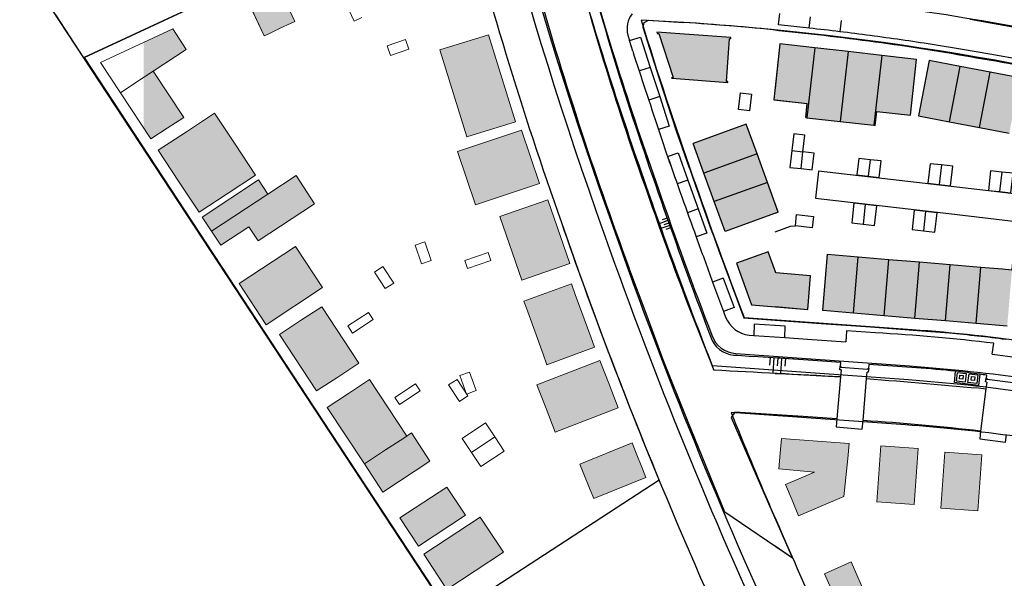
# Model space of a CAD drawing. Header units: metres. Extents: x 89795 to 94000, y 463250 to 466585.
# Tile 131 of 185: x 90366 to 90541, y 465283 to 465382. Entities that reach past the tile are written whole.
import ezdxf

# ---------------------------------------------------------------- set-up
doc = ezdxf.new("R2010")
doc.units = ezdxf.units.M
doc.layers.add('92.1_Bestaande bebouwing - Existing building H', color=7, linetype='Continuous', true_color=0xb5b6af)
doc.layers.add('XXX_Background', color=3, linetype='Continuous')

msp = doc.modelspace()

# ---------------------------------------------------------------- hatches: boundary and pattern name
at = {"layer": '92.1_Bestaande bebouwing - Existing building H'}
for points in [[(90410.87, 465390.23), (90410.19, 465389.92), (90408.16, 465388.97), (90406.12, 465388.02), (90405.44, 465387.7), (90409.24, 465379.54), (90409.92, 465379.86), (90411.96, 465380.81), (90414, 465381.76), (90414.68, 465382.08)], [(90395.38, 465377.12), (90392.98, 465380.78), (90387.81, 465378.37), (90387.81, 465372.15), (90389.53, 465373.27)], [(90449.07, 465379.72), (90440.47, 465377.06), (90445.26, 465361.59), (90453.86, 465364.25)], [(90491.72, 465376.5), (90491.91, 465379.01), (90492.15, 465378.99), (90492.17, 465379.21), (90479.01, 465380.17), (90479.08, 465379.93), (90479.35, 465379.92), (90481.89, 465372.12), (90481.62, 465372.14), (90481.67, 465371.99), (90491.6, 465371.25), (90491.61, 465371.42), (90491.37, 465371.44)], [(90507.05, 465377.42), (90500.88, 465378.12), (90500, 465370.26), (90499.77, 465368.16), (90505.73, 465367.52), (90505.45, 465365), (90505.64, 465364.98)], [(90513.01, 465376.74), (90507.05, 465377.42), (90505.64, 465364.98), (90511.6, 465364.31)], [(90518.97, 465376.06), (90513.01, 465376.74), (90511.6, 465364.31), (90517.57, 465363.64)], [(90525.16, 465375.35), (90518.97, 465376.06), (90517.57, 465363.64), (90517.82, 465363.61), (90518.09, 465366.1), (90524.06, 465365.42)], [(90532.9, 465374.07), (90527.37, 465375.13), (90525.49, 465365.31), (90531.02, 465364.25)], [(90538.21, 465373.06), (90532.9, 465374.07), (90531.02, 465364.25), (90536.33, 465363.24)], [(90389.53, 465373.27), (90387.81, 465372.15), (90387.81, 465363.14), (90389.09, 465361.2), (90392.01, 465363.12), (90394.94, 465365.04)], [(90543.51, 465372.05), (90538.21, 465373.06), (90536.33, 465363.24), (90541.63, 465362.22)], [(90407.68, 465354.76), (90404.06, 465360.27), (90400.43, 465365.79), (90395.42, 465362.49), (90390.41, 465359.2), (90394.03, 465353.68), (90397.66, 465348.17), (90402.67, 465351.46)], [(90494.9, 465363.84), (90485.47, 465360.42), (90487.37, 465355.14), (90496.81, 465358.56)], [(90454.94, 465362.79), (90443.57, 465358.96), (90446.76, 465349.48), (90458.13, 465353.31)], [(90498.65, 465353.48), (90496.81, 465358.56), (90487.37, 465355.14), (90489.2, 465350.06)], [(90418.19, 465349.69), (90414.89, 465354.71), (90409.88, 465351.41), (90399.85, 465344.82), (90401.5, 465342.32), (90406.51, 465345.61), (90408.16, 465343.1)], [(90409.88, 465351.41), (90408.23, 465353.92), (90398.2, 465347.33), (90399.85, 465344.82)], [(90500.56, 465348.19), (90500, 465349.74), (90498.65, 465353.48), (90489.2, 465350.06), (90491.12, 465344.74)], [(90459.61, 465350.39), (90451.1, 465347.45), (90455.01, 465336.11), (90463.52, 465339.04)], [(90414.82, 465342.08), (90404.79, 465335.49), (90409.59, 465328.19), (90419.61, 465334.78)], [(90506.32, 465336.89), (90500.17, 465337.41), (90500, 465337.88), (90498.81, 465341.17), (90493.17, 465339.13), (90495.84, 465331.75), (90505.82, 465330.91)], [(90514.79, 465340.25), (90509.33, 465340.71), (90508.47, 465330.71), (90513.94, 465330.24)], [(90520.24, 465339.8), (90514.79, 465340.25), (90513.94, 465330.24), (90519.39, 465329.78)], [(90525.69, 465339.34), (90520.24, 465339.8), (90519.39, 465329.78), (90524.85, 465329.32)], [(90531.14, 465338.89), (90525.69, 465339.34), (90524.85, 465329.32), (90530.29, 465328.86)], [(90536.59, 465338.43), (90531.14, 465338.89), (90530.29, 465328.86), (90535.75, 465328.4)], [(90542.11, 465337.94), (90540.42, 465338.11), (90536.59, 465338.43), (90535.75, 465328.4), (90541.26, 465327.93)], [(90467.25, 465326.05), (90464.51, 465333.56), (90463.82, 465335.44), (90455.37, 465332.35), (90456.05, 465330.48), (90458.8, 465322.96), (90459.48, 465321.08), (90467.94, 465324.17)], [(90419.46, 465331.38), (90415.7, 465328.91), (90411.94, 465326.44), (90418.53, 465316.41), (90422.29, 465318.88), (90426.05, 465321.35)], [(90470.51, 465317.62), (90468.89, 465321.82), (90457.7, 465317.49), (90459.32, 465313.29), (90460.94, 465309.1), (90472.13, 465313.42)], [(90427.97, 465318.43), (90424.21, 465315.96), (90420.45, 465313.48), (90427.04, 465303.46), (90427.58, 465303.81), (90430.8, 465305.93), (90434.02, 465308.05), (90434.56, 465308.4)], [(90435.4, 465308.95), (90434.02, 465308.05), (90430.8, 465305.93), (90427.58, 465303.81), (90427.04, 465303.46), (90430.33, 465298.44), (90438.69, 465303.93)], [(90477.07, 465301.06), (90476.45, 465302.59), (90475.21, 465305.65), (90474.59, 465307.18), (90465.32, 465303.42), (90465.94, 465301.89), (90467.18, 465298.83), (90467.8, 465297.3)], [(90512.59, 465301.06), (90512.93, 465304.4), (90513.2, 465307.09), (90501.18, 465307.95), (90500.93, 465305.33), (90500.66, 465302.57), (90507.02, 465301.95), (90501.86, 465299.76), (90503.03, 465297), (90504.2, 465294.23), (90512.25, 465297.65)], [(90525.42, 465306.21), (90522.12, 465306.44), (90518.83, 465306.68), (90518.12, 465296.7), (90521.41, 465296.47), (90524.71, 465296.23)], [(90536.77, 465305.07), (90535.12, 465305.19), (90531.83, 465305.42), (90530.18, 465305.54), (90529.47, 465295.57), (90531.12, 465295.45), (90534.41, 465295.22), (90536.06, 465295.1)], [(90441.71, 465299.34), (90433.35, 465293.85), (90436.65, 465288.83), (90445.01, 465294.32)], [(90447.62, 465294), (90437.59, 465287.41), (90441.71, 465281.14), (90451.73, 465287.73)], [(90519.18, 465279.88), (90516.32, 465279.67), (90513.54, 465286.03), (90511.15, 465284.96), (90508.77, 465283.89), (90516.04, 465267.89), (90518.44, 465268.62), (90520.87, 465269.35)]]:
    msp.add_hatch(color=256, dxfattribs=at).paths.add_polyline_path(points)

# ---------------------------------------------------------------- linework, layer by layer
at = {"layer": 'XXX_Background'}
for p, q in [((90446.88, 465269.62), (90365.79, 465393.02)), ((90377.2, 465375.65), (90372.21, 465383.25))]:
    msp.add_line(p, q, dxfattribs=at)
at = {"layer": 'XXX_Background', "linetype": 'Continuous', "lineweight": 0}
for p, q in [((90410.87, 465390.23), (90414.68, 465382.08)), ((90414.68, 465382.08), (90410.87, 465390.23)), ((90409.24, 465379.54), (90405.44, 465387.7)), ((90405.44, 465387.7), (90409.24, 465379.54)), ((90425.22, 465382.17), (90423.38, 465386.13)), ((90426.58, 465382.8), (90425.22, 465382.17)), ((90380.15, 465374.8), (90392.98, 465380.78)), ((90392.98, 465380.78), (90395.38, 465377.12)), ((90409.92, 465379.86), (90411.96, 465380.81)), ((90411.96, 465380.81), (90414, 465381.76)), ((90414, 465381.76), (90414.68, 465382.08)), ((90409.24, 465379.54), (90409.92, 465379.86)), ((90431.06, 465377.74), (90434.36, 465378.89)), ((90434.36, 465378.89), (90434.95, 465377.19)), ((90440.47, 465377.06), (90449.07, 465379.72)), ((90449.07, 465379.72), (90453.86, 465364.25)), ((90395.38, 465377.12), (90389.53, 465373.27)), ((90431.65, 465376.04), (90431.06, 465377.74)), ((90434.95, 465377.19), (90431.65, 465376.04)), ((90445.26, 465361.59), (90440.47, 465377.06)), ((90383.68, 465369.43), (90380.15, 465374.8)), ((90389.53, 465373.27), (90386.6, 465371.35)), ((90394.94, 465365.04), (90389.53, 465373.27)), ((90386.6, 465371.35), (90383.68, 465369.43)), ((90383.68, 465369.43), (90389.09, 465361.2)), ((90392.01, 465363.12), (90394.94, 465365.04)), ((90400.43, 465365.79), (90395.42, 465362.49)), ((90400.43, 465365.79), (90404.06, 465360.27)), ((90404.06, 465360.27), (90400.43, 465365.79)), ((90389.09, 465361.2), (90392.01, 465363.12)), ((90453.86, 465364.25), (90445.26, 465361.59)), ((90395.42, 465362.49), (90390.41, 465359.2)), ((90443.57, 465358.96), (90454.94, 465362.79)), ((90454.94, 465362.79), (90458.13, 465353.31)), ((90407.68, 465354.76), (90404.06, 465360.27)), ((90404.06, 465360.27), (90407.68, 465354.76)), ((90394.03, 465353.68), (90390.41, 465359.2)), ((90390.41, 465359.2), (90394.03, 465353.68)), ((90446.76, 465349.48), (90443.57, 465358.96)), ((90402.67, 465351.46), (90407.68, 465354.76)), ((90409.88, 465351.41), (90414.89, 465354.71)), ((90418.19, 465349.69), (90414.89, 465354.71)), ((90394.03, 465353.68), (90397.66, 465348.17)), ((90397.66, 465348.17), (90394.03, 465353.68)), ((90408.23, 465353.92), (90398.2, 465347.33)), ((90409.88, 465351.41), (90408.23, 465353.92)), ((90458.13, 465353.31), (90446.76, 465349.48)), ((90397.66, 465348.17), (90402.67, 465351.46)), ((90399.85, 465344.82), (90409.88, 465351.41)), ((90418.19, 465349.69), (90408.16, 465343.1)), ((90459.61, 465350.39), (90451.1, 465347.45)), ((90463.52, 465339.04), (90459.61, 465350.39)), ((90398.2, 465347.33), (90399.85, 465344.82)), ((90451.1, 465347.45), (90455.01, 465336.11)), ((90401.5, 465342.32), (90406.51, 465345.61)), ((90406.51, 465345.61), (90408.16, 465343.1)), ((90399.85, 465344.82), (90401.5, 465342.32)), ((90404.79, 465335.49), (90414.82, 465342.08)), ((90414.82, 465342.08), (90419.61, 465334.78)), ((90436.07, 465342.3), (90437.77, 465342.89)), ((90437.21, 465338.99), (90436.07, 465342.3)), ((90437.77, 465342.89), (90438.92, 465339.58)), ((90444.88, 465339.6), (90449.01, 465341.02)), ((90449.01, 465341.02), (90449.5, 465339.6)), ((90428.82, 465337.53), (90430.32, 465338.52)), ((90430.32, 465338.52), (90432.24, 465335.6)), ((90438.92, 465339.58), (90437.21, 465338.99)), ((90445.37, 465338.18), (90444.88, 465339.6)), ((90449.5, 465339.6), (90445.37, 465338.18)), ((90455.01, 465336.11), (90463.52, 465339.04)), ((90430.74, 465334.61), (90428.82, 465337.53)), ((90409.59, 465328.19), (90404.79, 465335.49)), ((90432.24, 465335.6), (90430.74, 465334.61)), ((90455.37, 465332.35), (90463.82, 465335.44)), ((90463.82, 465335.44), (90455.37, 465332.35)), ((90464.51, 465333.56), (90463.82, 465335.44)), ((90419.61, 465334.78), (90409.59, 465328.19)), ((90464.51, 465333.56), (90467.25, 465326.05)), ((90455.37, 465332.35), (90456.05, 465330.48)), ((90419.46, 465331.38), (90415.7, 465328.91)), ((90426.05, 465321.35), (90419.46, 465331.38)), ((90424.09, 465327.97), (90427.75, 465330.37)), ((90427.75, 465330.37), (90428.57, 465329.11)), ((90458.8, 465322.96), (90456.05, 465330.48)), ((90415.7, 465328.91), (90411.94, 465326.44)), ((90428.57, 465329.11), (90424.92, 465326.71)), ((90411.94, 465326.44), (90418.53, 465316.41)), ((90424.92, 465326.71), (90424.09, 465327.97)), ((90467.94, 465324.17), (90467.25, 465326.05)), ((90458.8, 465322.96), (90459.48, 465321.08)), ((90467.94, 465324.17), (90459.48, 465321.08)), ((90459.48, 465321.08), (90467.94, 465324.17)), ((90422.29, 465318.88), (90426.05, 465321.35)), ((90457.7, 465317.49), (90468.89, 465321.82)), ((90468.89, 465321.82), (90470.51, 465317.62)), ((90444.01, 465319.16), (90445.7, 465319.77)), ((90445.7, 465319.77), (90446.9, 465316.49)), ((90418.53, 465316.41), (90422.29, 465318.88)), ((90427.97, 465318.43), (90424.21, 465315.96)), ((90427.97, 465318.43), (90434.56, 465308.4)), ((90432.44, 465315.26), (90436.09, 465317.66)), ((90436.09, 465317.66), (90436.92, 465316.41)), ((90442, 465317.48), (90443.5, 465318.46)), ((90443.92, 465314.55), (90442, 465317.48)), ((90443.5, 465318.46), (90445.42, 465315.54)), ((90445.21, 465315.87), (90444.01, 465319.16)), ((90459.32, 465313.29), (90457.7, 465317.49)), ((90470.51, 465317.62), (90472.13, 465313.42)), ((90424.21, 465315.96), (90420.45, 465313.48)), ((90436.92, 465316.41), (90433.27, 465314.01)), ((90446.9, 465316.49), (90445.21, 465315.87)), ((90433.27, 465314.01), (90432.44, 465315.26)), ((90445.42, 465315.54), (90443.92, 465314.55)), ((90427.04, 465303.46), (90420.45, 465313.48)), ((90460.94, 465309.1), (90459.32, 465313.29)), ((90472.13, 465313.42), (90460.94, 465309.1)), ((90444.4, 465307.99), (90448.58, 465310.73)), ((90448.58, 465310.73), (90450.23, 465308.23)), ((90434.02, 465308.05), (90435.4, 465308.95)), ((90435.4, 465308.95), (90438.69, 465303.93)), ((90430.8, 465305.93), (90434.02, 465308.05)), ((90446.05, 465305.48), (90444.4, 465307.99)), ((90450.23, 465308.23), (90446.05, 465305.48)), ((90450.23, 465308.23), (90451.88, 465305.72)), ((90465.32, 465303.42), (90474.59, 465307.18)), ((90475.21, 465305.65), (90474.59, 465307.18)), ((90501.18, 465307.95), (90500.93, 465305.33)), ((90501.18, 465307.95), (90513.2, 465307.09)), ((90512.93, 465304.4), (90513.2, 465307.09)), ((90427.58, 465303.81), (90430.8, 465305.93)), ((90447.7, 465302.97), (90446.05, 465305.48)), ((90451.88, 465305.72), (90447.7, 465302.97)), ((90475.21, 465305.65), (90476.45, 465302.59)), ((90500.93, 465305.33), (90500.66, 465302.57)), ((90518.12, 465296.7), (90518.83, 465306.68)), ((90518.83, 465306.68), (90518.12, 465296.7)), ((90522.12, 465306.44), (90518.83, 465306.68)), ((90525.42, 465306.21), (90522.12, 465306.44)), ((90525.42, 465306.21), (90524.71, 465296.23)), ((90524.71, 465296.23), (90525.42, 465306.21)), ((90529.47, 465295.57), (90530.18, 465305.54)), ((90529.47, 465295.57), (90530.18, 465305.54)), ((90531.83, 465305.42), (90530.18, 465305.54)), ((90531.83, 465305.42), (90535.12, 465305.19)), ((90427.04, 465303.46), (90427.58, 465303.81)), ((90438.69, 465303.93), (90430.33, 465298.44)), ((90512.93, 465304.4), (90512.59, 465301.06)), ((90536.77, 465305.07), (90535.12, 465305.19)), ((90536.77, 465305.07), (90536.06, 465295.1)), ((90536.77, 465305.07), (90536.06, 465295.1)), ((90430.33, 465298.44), (90427.04, 465303.46)), ((90465.32, 465303.42), (90465.94, 465301.89)), ((90467.18, 465298.83), (90465.94, 465301.89)), ((90477.07, 465301.06), (90476.45, 465302.59)), ((90500.66, 465302.57), (90507.02, 465301.95)), ((90501.86, 465299.76), (90507.02, 465301.95)), ((90477.07, 465301.06), (90467.8, 465297.3)), ((90512.25, 465297.65), (90512.59, 465301.06)), ((90433.35, 465293.85), (90441.71, 465299.34)), ((90441.71, 465299.34), (90445.01, 465294.32)), ((90467.18, 465298.83), (90467.8, 465297.3)), ((90501.86, 465299.76), (90503.03, 465297)), ((90503.03, 465297), (90504.2, 465294.23)), ((90512.25, 465297.65), (90504.2, 465294.23)), ((90518.12, 465296.7), (90521.41, 465296.47)), ((90521.41, 465296.47), (90524.71, 465296.23)), ((90529.47, 465295.57), (90531.12, 465295.45)), ((90534.41, 465295.22), (90531.12, 465295.45)), ((90534.41, 465295.22), (90536.06, 465295.1)), ((90436.65, 465288.83), (90433.35, 465293.85)), ((90445.01, 465294.32), (90436.65, 465288.83)), ((90437.59, 465287.41), (90447.62, 465294)), ((90447.62, 465294), (90451.73, 465287.73)), ((90451.73, 465287.73), (90441.71, 465281.14)), ((90441.71, 465281.14), (90437.59, 465287.41)), ((90513.54, 465286.03), (90511.15, 465284.96)), ((90516.32, 465279.67), (90513.54, 465286.03)), ((90511.15, 465284.96), (90508.77, 465283.89)), ((90508.77, 465283.89), (90516.04, 465267.89))]:
    msp.add_line(p, q, dxfattribs=at)
at = {"layer": 'XXX_Background'}
for points in [[(90393.47, 465567.54, 0.377248), (90393.74, 465568.56), (90394.2, 465567.87), (90394.52, 465567.37), (90409.26, 465545.09, -0.105435), (90439.12, 465468.99, 0.04402), (90469.99, 465349.04, 0.023216), (90499.47, 465275.32), (90504.75, 465263.73), (90504.75, 465263.73, 0.445601), (90503.61, 465264.08), (90502.78, 465263.59), (90497.79, 465274.56, -0.023215), (90468.24, 465348.43, -0.044019), (90437.3, 465468.68, 0.105433), (90407.71, 465544.07), (90392.59, 465566.94)], [(90463.41, 465396.36), (90465.36, 465396.25, 0.016593), (90479.28, 465352.3, 0.008178), (90488.78, 465326.32, 0.30235), (90493.06, 465323.06), (90523.9, 465320.86, -0.035938), (90566.82, 465314.69), (90565.92, 465312.32, 0.035697), (90523.73, 465318.37), (90488.91, 465320.85, -0.009697), (90477.54, 465351.68, -0.014806), (90464.94, 465390.97, -0.002011)], [(90472.22, 465395.88), (90472.22, 465395.88), (90480.07, 465395.45, -0.055054), (90588.93, 465377.34), (90588.93, 465377.34, -0.002244), (90593.26, 465376.09, -0.000502), (90592.64, 465374.19, 0.002249), (90588.31, 465375.43), (90586.83, 465370.86, 0.054923), (90479.69, 465388.66), (90474.58, 465388.94, -0.018209), (90474.22, 465388.97, -0.001843), (90472.8, 465393.84), (90470.58, 465393.97), (90470, 465396), (90472.22, 465395.88)]]:
    msp.add_lwpolyline(points, format="xyb", close=True, dxfattribs=at)
at = {"layer": 'XXX_Background', "elevation": 1.2}
for points in [[(90443.73, 465406.64), (90377.2, 465375.65), (90442.37, 465276.49), (90479.42, 465300.61, -0.01414), (90462.1, 465346.28, -0.022133)], [(90462.1, 465346.28, -0.022133), (90443.73, 465406.64), (90377.27, 465375.68), (90442.35, 465276.48), (90452.52, 465261.04), (90463.17, 465244.31), (90466.65, 465237.81), (90466.65, 465237.81), (90498.63, 465257.02), (90491.9, 465271.81, -0.023228)], [(90584.72, 465364.71, 0.054734), (90479.34, 465382.17), (90476.22, 465382.34, 0.010668), (90485.42, 465354.44, 0.007921), (90494.53, 465329.47), (90524.37, 465327.35, -0.03633), (90568.68, 465320.94), (90572.68, 465331.42, 0.008924)], [(90562.54, 465304.87, 0.034392), (90523.16, 465310.39), (90492.19, 465312.6, 0.010903), (90506.75, 465278.64), (90513.11, 465264.67, -0.151777), (90548.21, 465267.37), (90562.54, 465304.87)]]:
    msp.add_lwpolyline(points, format="xyb", close=True, dxfattribs=at)
at = {"layer": 'XXX_Background'}
for points in [[(90463.6, 465396.1, 0.021875), (90477.33, 465351.57)], [(90465.94, 465394.06, 0.002017), (90472.34, 465372.23)], [(90457.2, 465390.03, 0.019922), (90474.04, 465338.34)], [(90474.63, 465383.47, 0.237521), (90473.86, 465379.66)], [(90500.69, 465380.51, 0.011008), (90483.76, 465381.89)], [(90500.69, 465380.51, -0.007539), (90518.92, 465378.34)], [(90516.92, 465379.57, 0.006215), (90506.08, 465380.9)], [(90527.9, 465377.99, 0.007514), (90516.92, 465379.57)], [(90518.92, 465378.34, -0.010006), (90536.95, 465375.45)], [(90474.72, 465376.79, 0.002359), (90479.29, 465362.91)], [(90474.72, 465376.79, 0.002366), (90479.29, 465362.91)], [(90536.95, 465375.45, -0.011155), (90555.04, 465372)], [(90472.34, 465372.23, 0.012925), (90488.81, 465325.41)], [(90479.29, 465362.91, 0.000761), (90480.74, 465358.57)], [(90480.91, 465358.1, 0.002646), (90485.99, 465343.8)], [(90480.91, 465358.1, 0.002597), (90485.99, 465343.8)], [(90484.8, 465355.99, 0.007552), (90493.59, 465331.78)], [(90477.33, 465351.57, 0.008417), (90484.47, 465331.96)], [(90485.99, 465343.8, 0.001629), (90488.92, 465335.77)], [(90491.23, 465329.53, 0.276294), (90495.41, 465326.33)], [(90538.88, 465324.89, 0.015109), (90517.85, 465326.75)], [(90530.99, 465326.73, -0.008589), (90541.01, 465325.62)], [(90488.81, 465325.41, 0.296236), (90493.34, 465322.76)], [(90538.59, 465322.94, -0.006422), (90545.92, 465321.97)], [(90511.64, 465318.91, 0.000744), (90489.16, 465320.1)], [(90532.07, 465319.91, 0.011102), (90525.13, 465320.51)], [(90536.38, 465319.39, 0.007169), (90532.07, 465319.91)], [(90537.63, 465319.21, 0.002454), (90536.38, 465319.39)], [(90516.26, 465318.61, -0.002889), (90537.49, 465316.82)], [(90536.54, 465309.27, 0.01219), (90515.64, 465311.16)]]:
    msp.add_lwpolyline(points, format="xyb", dxfattribs=at)
for points in [[(90479.44, 465372.09), (90476.58, 465381.03), (90476.73, 465381.89), (90477.5, 465382.29), (90483.76, 465381.89)], [(90506.08, 465380.9), (90500.61, 465381.49), (90500.85, 465383.52)], [(90506.08, 465380.9), (90506.32, 465382.92)], [(90511.57, 465380.26), (90511.82, 465382.26)], [(90534.7, 465382.5), (90538.93, 465381.74), (90544.57, 465380.73)], [(90500, 465380.59), (90500.34, 465380.55), (90500.69, 465380.51)], [(90473.86, 465379.66), (90474.15, 465378.68)], [(90474.15, 465378.68), (90476.09, 465379.27), (90477.83, 465373.93), (90479.51, 465368.74), (90481.2, 465363.49), (90479.29, 465362.91)], [(90492.15, 465378.99), (90492.17, 465379.21), (90479.01, 465380.17)], [(90479.01, 465380.17), (90479.08, 465379.93), (90479.35, 465379.92)], [(90479.35, 465379.92), (90481.89, 465372.12)], [(90491.72, 465376.5), (90491.91, 465379.01)], [(90492.15, 465378.99), (90491.91, 465379.01)], [(90474.72, 465376.79), (90474.15, 465378.68)], [(90507.05, 465377.42), (90500.88, 465378.12), (90499.77, 465368.16)], [(90507.05, 465377.42), (90500.88, 465378.12), (90500, 465370.26)], [(90507.05, 465377.42), (90505.64, 465364.98)], [(90513.01, 465376.74), (90507.05, 465377.42)], [(90560.65, 465373.79), (90560.27, 465371.88), (90554.91, 465373.03), (90549.52, 465374.16), (90544.15, 465375.19), (90538.18, 465376.25), (90533.34, 465377.08), (90527.9, 465377.99)], [(90491.37, 465371.44), (90491.72, 465376.5)], [(90513.01, 465376.74), (90511.6, 465364.31)], [(90518.97, 465376.06), (90513.01, 465376.74)], [(90518.97, 465376.06), (90517.57, 465363.64)], [(90517.57, 465363.64), (90517.82, 465363.61), (90518.09, 465366.1), (90524.06, 465365.42), (90525.16, 465375.35)], [(90525.16, 465375.35), (90518.97, 465376.06)], [(90477.83, 465373.93), (90475.91, 465373.31)], [(90527.37, 465375.13), (90525.49, 465365.31), (90531.02, 465364.25)], [(90532.9, 465374.07), (90527.37, 465375.13)], [(90531.02, 465364.25), (90532.9, 465374.07)], [(90538.21, 465373.06), (90532.9, 465374.07)], [(90482.56, 465362.42), (90479.44, 465372.09)], [(90481.62, 465372.14), (90481.89, 465372.12)], [(90481.62, 465372.14), (90481.67, 465371.99)], [(90481.67, 465371.99), (90491.6, 465371.25)], [(90536.33, 465363.24), (90538.21, 465373.06)], [(90543.51, 465372.05), (90538.21, 465373.06)], [(90491.61, 465371.42), (90491.37, 465371.44)], [(90491.6, 465371.25), (90491.61, 465371.42)], [(90479.51, 465368.74), (90477.59, 465368.12)], [(90499.77, 465368.16), (90505.73, 465367.52)], [(90500, 465368.14), (90505.73, 465367.52)], [(90505.45, 465365), (90505.73, 465367.52)], [(90505.45, 465365), (90505.64, 465364.98)], [(90505.64, 465364.98), (90511.6, 465364.31)], [(90494.9, 465363.84), (90485.47, 465360.42)], [(90496.81, 465358.56), (90494.9, 465363.84)], [(90511.6, 465364.31), (90517.57, 465363.64)], [(90531.02, 465364.25), (90536.33, 465363.24)], [(90536.33, 465363.24), (90541.63, 465362.22)], [(90483.48, 465359.75), (90482.56, 465362.42)], [(90504.97, 465358.89), (90505.31, 465361.86), (90503.34, 465362.09), (90503, 465359.13)], [(90484.8, 465355.99), (90483.48, 465359.75)], [(90487.37, 465355.14), (90485.47, 465360.42)], [(90480.74, 465358.57), (90480.91, 465358.1)], [(90480.91, 465358.1), (90482.81, 465358.72), (90484.52, 465353.89), (90486.33, 465348.78), (90487.87, 465344.44), (90485.99, 465343.8)], [(90496.81, 465358.56), (90487.37, 465355.14)], [(90498.65, 465353.48), (90496.81, 465358.56)], [(90503, 465359.13), (90502.66, 465356.16), (90504.63, 465355.93)], [(90503, 465359.13), (90504.97, 465358.89)], [(90504.63, 465355.93), (90504.97, 465358.89)], [(90506.61, 465355.71), (90506.98, 465358.67), (90504.97, 465358.89)], [(90516.9, 465357.52), (90514.92, 465357.76), (90514.57, 465354.82), (90516.54, 465354.58)], [(90557.78, 465359.14), (90555.98, 465349.86), (90537.96, 465351.99)], [(90516.9, 465357.52), (90516.54, 465354.58)], [(90518.51, 465354.33), (90518.88, 465357.29), (90516.9, 465357.52)], [(90529.57, 465356.58), (90527.55, 465356.81), (90527.14, 465353.34), (90529.16, 465353.11)], [(90529.57, 465356.58), (90529.16, 465353.11)], [(90529.16, 465353.11), (90531.18, 465352.87), (90531.58, 465356.34)], [(90531.58, 465356.34), (90529.57, 465356.58)], [(90489.2, 465350.06), (90487.37, 465355.14)], [(90504.63, 465355.93), (90506.61, 465355.71)], [(90537.92, 465352.01), (90507.74, 465355.5), (90507.17, 465350.68), (90528.81, 465348.17)], [(90516.54, 465354.58), (90518.51, 465354.33)], [(90540.3, 465355.33), (90538.28, 465355.56), (90537.91, 465352.07), (90539.92, 465351.86)], [(90540.3, 465355.33), (90539.92, 465351.86)], [(90539.92, 465351.86), (90541.93, 465351.65), (90542.32, 465355.1)], [(90542.32, 465355.1), (90540.3, 465355.33)], [(90484.52, 465353.89), (90482.62, 465353.22)], [(90498.65, 465353.48), (90489.2, 465350.06)], [(90500.56, 465348.19), (90498.65, 465353.48)], [(90500.56, 465348.19), (90491.12, 465344.74), (90489.2, 465350.06)], [(90500.56, 465348.19), (90500, 465349.74)], [(90516.05, 465349.55), (90514.03, 465349.77), (90513.65, 465346.3), (90515.67, 465346.08)], [(90516.05, 465349.55), (90515.67, 465346.08)], [(90517.69, 465345.85), (90518.08, 465349.33), (90516.05, 465349.55)], [(90486.33, 465348.78), (90484.44, 465348.1)], [(90500.56, 465348.19), (90500, 465347.98)], [(90506.83, 465347.41), (90506.58, 465345.43), (90503.62, 465345.76), (90503.84, 465347.79), (90506.83, 465347.41)], [(90526.77, 465348.32), (90524.75, 465348.56), (90524.35, 465345.09), (90526.37, 465344.86)], [(90526.77, 465348.32), (90526.37, 465344.86)], [(90526.37, 465344.86), (90528.38, 465344.63), (90528.79, 465348.08)], [(90528.79, 465348.08), (90526.77, 465348.32)], [(90528.88, 465348.17), (90542.83, 465346.51), (90542.11, 465337.94)], [(90480.98, 465346.7), (90479.25, 465346.08)], [(90481.29, 465345.83), (90479.56, 465345.22)], [(90480.83, 465347.13), (90479.97, 465346.82)], [(90481.14, 465346.26), (90480.27, 465345.96)], [(90500, 465344.71), (90502.74, 465345.68)], [(90502.74, 465345.68), (90503.62, 465345.76)], [(90515.67, 465346.08), (90517.69, 465345.85)], [(90481.44, 465345.4), (90480.58, 465345.09)], [(90498.81, 465341.17), (90493.17, 465339.13)], [(90500.17, 465337.41), (90498.81, 465341.17)], [(90513.94, 465330.24), (90508.47, 465330.71), (90509.33, 465340.71)], [(90509.33, 465340.71), (90514.79, 465340.25)], [(90513.94, 465330.24), (90514.79, 465340.25)], [(90514.79, 465340.25), (90520.24, 465339.8)], [(90493.17, 465339.13), (90495.84, 465331.75)], [(90519.39, 465329.78), (90520.24, 465339.8)], [(90520.24, 465339.8), (90525.69, 465339.34)], [(90524.85, 465329.32), (90525.69, 465339.34)], [(90525.69, 465339.34), (90531.14, 465338.89)], [(90530.29, 465328.86), (90531.14, 465338.89)], [(90531.14, 465338.89), (90536.59, 465338.43)], [(90511.01, 465311.47), (90505.03, 465311.89), (90498.41, 465312.27), (90492.89, 465312.67), (90492.23, 465311.67), (90497.63, 465299.25), (90503.13, 465286.7), (90491.1, 465294.85), (90484.43, 465311.16), (90480.12, 465321.93), (90477.26, 465329.72), (90474.04, 465338.34)], [(90500.17, 465337.41), (90500, 465337.88)], [(90506.32, 465336.89), (90500.17, 465337.41)], [(90505.82, 465330.91), (90506.32, 465336.89)], [(90535.75, 465328.4), (90536.59, 465338.43)], [(90536.59, 465338.43), (90540.42, 465338.11)], [(90540.42, 465338.11), (90542.11, 465337.94)], [(90490.81, 465336.45), (90488.92, 465335.77)], [(90488.92, 465335.77), (90490.87, 465330.56)], [(90490.81, 465336.45), (90492.76, 465331.22)], [(90484.47, 465331.96), (90489.16, 465320.1)], [(90493.59, 465331.78), (90494.46, 465329.41), (90500, 465329.01)], [(90495.84, 465331.75), (90505.82, 465330.91)], [(90492.76, 465331.22), (90490.87, 465330.56)], [(90490.87, 465330.56), (90491.23, 465329.53)], [(90500, 465331.4), (90505.82, 465330.91)], [(90519.39, 465329.78), (90513.94, 465330.24)], [(90524.85, 465329.32), (90519.39, 465329.78)], [(90501.72, 465325.89), (90501.82, 465327.9), (90496.31, 465328.28), (90496.22, 465326.27)], [(90500, 465329.01), (90508.21, 465328.42), (90516.97, 465327.81), (90526.85, 465327.06), (90530.99, 465326.73)], [(90501.72, 465325.89), (90501.82, 465327.9), (90500, 465328.02)], [(90530.29, 465328.86), (90524.85, 465329.32)], [(90535.75, 465328.4), (90530.29, 465328.86)], [(90541.26, 465327.93), (90535.75, 465328.4)], [(90495.41, 465326.33), (90496.22, 465326.27)], [(90496.22, 465326.27), (90501.72, 465325.89)], [(90517.85, 465326.75), (90512.73, 465327.12), (90512.61, 465325.12)], [(90501.72, 465325.89), (90505.77, 465325.61), (90512.61, 465325.12)], [(90538.59, 465322.94), (90538.88, 465324.89)], [(90493.34, 465322.76), (90496.14, 465322.54)], [(90511.65, 465320.83), (90511.7, 465321.48), (90505.08, 465321.96), (90496.14, 465322.54)], [(90499.12, 465322.35), (90499.03, 465320.98)], [(90499.81, 465322.3), (90499.63, 465319.56)], [(90511.65, 465320.83), (90511.7, 465321.48), (90505.08, 465321.96), (90500, 465322.29)], [(90500.49, 465322.26), (90500.4, 465320.89)], [(90501.18, 465322.21), (90501, 465319.47)], [(90501.86, 465322.17), (90501.77, 465320.8)], [(90525.13, 465320.51), (90516.67, 465321.13), (90516.59, 465320.42)], [(90500, 465319.54), (90500.82, 465319.49), (90511.64, 465318.91)], [(90511.74, 465320.16), (90511.52, 465320.16), (90511.56, 465320.83), (90511.65, 465320.83)], [(90511.74, 465320.16), (90511.64, 465318.91)], [(90511.65, 465320.83), (90511.73, 465320.84)], [(90511.72, 465320.61), (90511.73, 465320.84)], [(90516.46, 465320.22), (90511.72, 465320.61)], [(90516.26, 465318.61), (90516.36, 465319.76)], [(90516.59, 465320.42), (90516.65, 465320.41), (90516.58, 465319.75), (90516.36, 465319.76)], [(90516.48, 465320.45), (90516.46, 465320.22)], [(90516.48, 465320.45), (90516.59, 465320.42)], [(90536.38, 465319.39), (90536.14, 465317.37), (90531.87, 465317.89), (90532.07, 465319.91)], [(90532.41, 465319.7), (90533.97, 465319.52), (90533.79, 465317.96), (90532.23, 465318.14), (90532.41, 465319.7)], [(90534.48, 465319.46), (90536.04, 465319.27), (90535.85, 465317.71), (90534.29, 465317.9), (90534.48, 465319.46)], [(90511.64, 465318.91), (90511.01, 465311.47)], [(90515.64, 465311.16), (90516.26, 465318.61)], [(90532.83, 465319.22), (90533.46, 465319.14), (90533.38, 465318.52), (90532.76, 465318.59), (90532.83, 465319.22)], [(90534.89, 465318.97), (90535.51, 465318.91), (90535.44, 465318.29), (90534.83, 465318.36), (90534.89, 465318.97)], [(90537.64, 465318), (90537.41, 465318.04), (90537.5, 465318.69), (90537.56, 465318.68)], [(90537.64, 465318), (90537.49, 465316.82)], [(90537.56, 465318.68), (90537.63, 465319.21)], [(90537.56, 465318.68), (90537.66, 465318.66)], [(90537.66, 465318.66), (90537.64, 465318.43)], [(90542.34, 465317.83), (90537.64, 465318.43)], [(90537.49, 465316.82), (90536.54, 465309.27)], [(90511.01, 465311.47), (90505.03, 465311.89), (90500, 465312.18)], [(90511.01, 465311.47), (90510.89, 465310.01), (90515.51, 465309.62), (90515.64, 465311.16)], [(90536.54, 465309.27), (90536.37, 465307.9), (90540.97, 465307.34), (90541.14, 465308.68)], [(90500, 465293.85), (90503.13, 465286.7), (90500, 465288.82)]]:
    msp.add_lwpolyline(points, dxfattribs=at)
for points in [[(90493.51, 465366.44), (90493.84, 465369.4), (90495.81, 465369.18), (90495.49, 465366.22)], [(90506.83, 465347.41), (90506.58, 465345.43), (90503.62, 465345.76), (90503.84, 465347.79)]]:
    msp.add_lwpolyline(points, close=True, dxfattribs=at)

doc.saveas('drawing.dxf')
